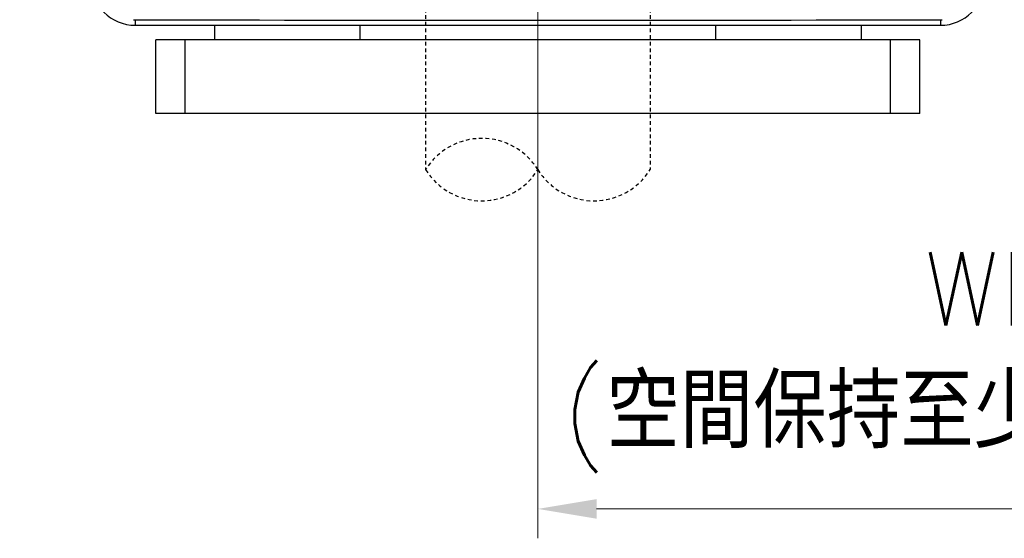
# Model space of a CAD drawing. Header units: inches. Extents: x 0 to 5655, y -2263 to 1330.
# Tile 170 of 239: x 3838 to 3872, y 210 to 227. Entities that reach past the tile are written whole.
import ezdxf

# ---------------------------------------------------------------- set-up
doc = ezdxf.new("R2010")
doc.units = ezdxf.units.IN
doc.header["$MEASUREMENT"] = 0
doc.linetypes.add('HIDDEN', pattern=[0.375, 0.25, -0.125])
doc.linetypes.add('SLD-實線', pattern=[0])
doc.layers.add('中繼線', color=7, linetype='Continuous')
doc.styles.add('尺寸標註', font='romans.shx', dxfattribs={"bigfont": 'CHINESET.SHX'})
doc.dimstyles.new('複本 CNS2-1$0', dxfattribs={"dimtxt": 2.5, "dimasz": 2, "dimexe": 1, "dimexo": 1, "dimgap": 1, "dimtad": 1, "dimtoh": 1, "dimdsep": 46, "dimtxsty": '尺寸標註', "dimcen": 0, "dimclrd": 2, "dimclre": 2, "dimclrt": 3, "dimadec": 0, "dimazin": 2, "dimtp": 0.1, "dimtm": 0.1, "dimtfac": 0.71, "dimtmove": 0, "dimatfit": 0, "dimfxl": 0, "dimlwd": 13, "dimlwe": 13, "dimarcsym": 0})

# ---------------------------------------------------------------- blocks, each defined once
blk = doc.blocks.new('*D604')
at = {"color": 2, "lineweight": 13}
for p, q in [((3887.367, 260.432), (3887.367, 209.501)), ((3856.006, 230.045), (3856.006, 209.501)), ((3858.006, 210.501), (3885.367, 210.501))]:
    blk.add_line(p, q, dxfattribs=at)
at = {"color": 2}
for points in [[(3858.006, 210.835), (3858.006, 210.168), (3856.006, 210.501)], [(3885.367, 210.835), (3885.367, 210.168), (3887.367, 210.501)]]:
    blk.add_solid(points, dxfattribs=at)
at = {"layer": 'Defpoints', "color": 0}
for p in [(3887.367, 261.432), (3856.006, 231.045), (3887.367, 210.501)]:
    blk.add_point(p, dxfattribs=at)
at = {"color": 3, "insert": (3871.552, 215.489), "char_height": 2.5, "attachment_point": 5, "style": '尺寸標註'}
blk.add_mtext('WR\\P(空間保持至少100以上)', dxfattribs=at)
blk = doc.blocks.new('*D605')
at = {"color": 2, "lineweight": 13}
for p, q in [((3818.713, 267.406), (3818.713, 269.406)), ((3820.645, 265.406), (3817.713, 265.406)), ((3818.713, 265.406), (3818.713, 234.045)), ((3851.032, 234.045), (3817.713, 234.045)), ((3818.713, 232.045), (3818.713, 213.428)), ((3818.713, 213.428), (3788.189, 213.428))]:
    blk.add_line(p, q, dxfattribs=at)
at = {"color": 2}
for points in [[(3818.38, 267.406), (3819.046, 267.406), (3818.713, 265.406)], [(3818.38, 232.045), (3819.046, 232.045), (3818.713, 234.045)]]:
    blk.add_solid(points, dxfattribs=at)
at = {"layer": 'Defpoints', "color": 0}
for p in [(3821.645, 265.406), (3818.713, 234.045), (3852.032, 234.045)]:
    blk.add_point(p, dxfattribs=at)
at = {"color": 3, "insert": (3802.951, 218.416), "char_height": 2.5, "attachment_point": 5, "style": '尺寸標註'}
blk.add_mtext('WM\\P(空間保持至少100以上)', dxfattribs=at)
blk = doc.blocks.new('90接頭方向組合')
at = {"layer": '中繼線', "color": 1, "linetype": 'HIDDEN', "ltscale": 0.5}
for p, q in [((40.604, 13.061), (40.604, 1.061)), ((48.241, 13.061), (48.241, 1.061))]:
    blk.add_line(p, q, dxfattribs=at)
for centre, start, end in [((42.513, -0.125), 31.858, 148.142), ((42.513, 2.248), 211.858, 328.142), ((46.331, 2.248), 211.858, 328.142)]:
    blk.add_arc(centre, 2.248, start, end, dxfattribs=at)

msp = doc.modelspace()

# ---------------------------------------------------------------- linework, layer by layer
at = {"color": 8, "linetype": 'SLD-實線', "lineweight": 25}
for p, q in [((3842.306, 227.146), (3842.306, 226.956)), ((3869.706, 227.146), (3869.706, 226.956))]:
    msp.add_line(p, q, dxfattribs=at)
at = {"color": 7, "linetype": 'SLD-實線', "lineweight": 25}
for p, q in [((3842.306, 226.956), (3869.706, 226.956)), ((3845.006, 226.956), (3845.006, 226.456)), ((3849.956, 226.456), (3849.956, 226.956)), ((3862.056, 226.956), (3862.056, 226.456)), ((3867.006, 226.956), (3867.006, 226.456)), ((3843.006, 223.956), (3843.006, 226.456)), ((3844.006, 226.456), (3843.006, 226.456)), ((3844.006, 223.956), (3844.006, 226.456)), ((3868.006, 226.456), (3844.006, 226.456)), ((3868.006, 223.956), (3868.006, 226.456)), ((3869.006, 226.456), (3868.006, 226.456)), ((3869.006, 223.956), (3869.006, 226.456)), ((3844.006, 223.956), (3843.006, 223.956)), ((3868.006, 223.956), (3844.006, 223.956)), ((3869.006, 223.956), (3868.006, 223.956))]:
    msp.add_line(p, q, dxfattribs=at)
for centre, start, end in [((3842.306, 228.456), 180, 270), ((3869.706, 228.456), 270, 0)]:
    msp.add_arc(centre, 1.5, start, end, dxfattribs=at)
msp.add_ellipse((3856.006, 228.716), major_axis=(91, 0), ratio=0.017455, start_param=4.560594, end_param=4.864184, dxfattribs=at)

# ---------------------------------------------------------------- block references
at = {"layer": '中繼線', "color": 0, "linetype": 'ByBlock', "lineweight": -2}
msp.add_blockref('90接頭方向組合', (3811.584, 220.984), dxfattribs=at)

# ---------------------------------------------------------------- dimensions: what is measured, and where the dimension line sits
dim = msp.add_linear_dim(base=(3818.713, 234.045), p1=(3821.645, 265.406), p2=(3852.032, 234.045), angle=90, text='WM\\P(空間保持至少100以上)', dimstyle='複本 CNS2-1$0', override={"dimdec": 1})
dim.commit()
dim.dimension.update_dxf_attribs({"geometry": '*D605', "text_midpoint": (3802.951, 213.428), "dimtype": 160})
dim = msp.add_linear_dim(base=(3887.367, 210.501), p1=(3856.006, 231.045), p2=(3887.367, 261.432), text='WR\\P(空間保持至少100以上)', dimstyle='複本 CNS2-1$0', override={"dimdec": 1})
dim.commit()
dim.dimension.update_dxf_attribs({"geometry": '*D604', "text_midpoint": (3871.552, 210.501), "dimtype": 160})

doc.saveas('drawing.dxf')
